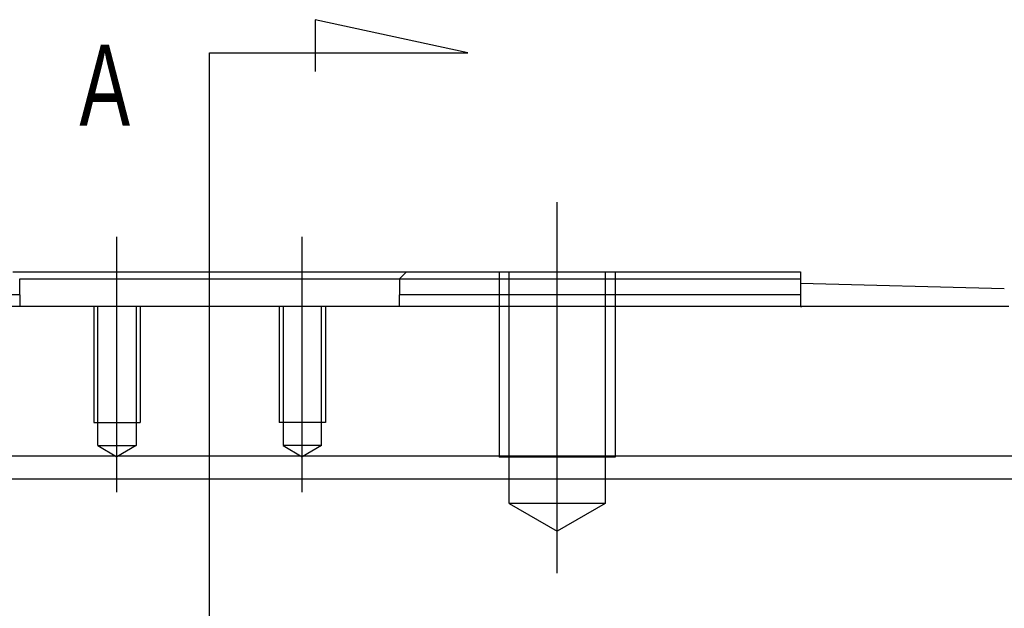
# Model space of a CAD drawing. Header units: millimetres. Extents: x -227 to 3135, y -1502 to 860.
# Tile 101 of 256: x 32 to 75, y -1186 to -1161. Entities that reach past the tile are written whole.
import ezdxf
from ezdxf.lldxf.tags import DXFTag

# ---------------------------------------------------------------- set-up
doc = ezdxf.new("R2010")
doc.units = ezdxf.units.MM
doc.layers.add('2', color=7, linetype='CONTINUOUS', true_color=0xffffff)
doc.styles.add('CHN', font='txt')
tags = doc.linetypes.add('DASHED', pattern=[25.72, 12.86, -12.86]).pattern_tags.tags
tags[6:7] = [DXFTag(74, 4), DXFTag(75, 0), DXFTag(340, '0'), DXFTag(46, 0.0), DXFTag(50, 0.0), DXFTag(44, 0.0), DXFTag(45, 0.0)]
tags[4:5] = [DXFTag(74, 4), DXFTag(75, 0), DXFTag(340, '0'), DXFTag(46, 0.0), DXFTag(50, 0.0), DXFTag(44, 0.0), DXFTag(45, 0.0)]

msp = doc.modelspace()

# ---------------------------------------------------------------- linework, layer by layer
at = {"layer": '2'}
for p, q in [((51.591, -1162.023), (45.003, -1160.59)), ((45.003, -1160.59), (45.003, -1162.819)), ((40.443, -1162.023), (51.591, -1162.023)), ((40.443, -1164.66), (40.443, -1162.023)), ((40.443, -1207.78), (40.443, -1164.66)), ((55.443, -1184.461), (55.443, -1168.461)), ((36.443, -1180.961), (36.443, -1169.961)), ((44.443, -1180.961), (44.443, -1169.961))]:
    msp.add_line(p, q, dxfattribs=at)
at = {"layer": '2', "linetype": 'Continuous'}
for p, q in [((31.943, -1171.461), (48.942, -1171.461)), ((32.243, -1171.761), (35.243, -1171.761)), ((32.243, -1172.461), (32.243, -1171.761)), ((35.243, -1171.761), (45.643, -1171.761)), ((45.643, -1171.761), (48.643, -1171.761)), ((48.943, -1171.461), (48.643, -1171.761)), ((48.643, -1171.761), (48.643, -1172.461)), ((48.943, -1171.461), (65.943, -1171.461)), ((65.943, -1171.461), (65.943, -1172.461)), ((74.748, -1172.191), (65.943, -1171.96)), ((32.243, -1172.461), (32.243, -1172.961)), ((48.643, -1172.961), (48.643, -1172.461)), ((65.943, -1172.461), (65.943, -1172.961)), ((74.943, -1172.961), (5.943, -1172.961)), ((65.943, -1172.96), (66.005, -1172.961)), ((41.389, -1179.413), (-57.859, -1179.413)), ((442.141, -1179.413), (41.389, -1179.413)), ((442.141, -1180.413), (-57.859, -1180.413))]:
    msp.add_line(p, q, dxfattribs=at)
at = {"layer": '2', "linetype": 'DASHED'}
for p, q in [((48.643, -1171.761), (48.643, -1171.761)), ((32.243, -1172.961), (32.243, -1172.961)), ((48.643, -1172.961), (48.643, -1172.961))]:
    msp.add_line(p, q, dxfattribs=at)
at = {"layer": '2', "linetype": 'DASHED', "ltscale": 0.1}
for p, q in [((52.943, -1171.461), (52.943, -1179.461)), ((53.375, -1181.461), (53.375, -1171.461)), ((57.51, -1171.461), (57.51, -1181.461)), ((57.942, -1171.461), (57.942, -1179.461)), ((35.443, -1172.961), (35.443, -1177.961)), ((35.618, -1178.961), (35.618, -1172.961)), ((37.268, -1172.961), (37.268, -1178.961)), ((37.442, -1172.961), (37.442, -1177.961)), ((43.443, -1172.961), (43.443, -1177.961)), ((43.618, -1172.961), (43.618, -1178.961)), ((45.268, -1178.961), (45.268, -1172.961)), ((45.442, -1172.961), (45.442, -1177.961)), ((35.443, -1177.961), (37.442, -1177.961)), ((45.442, -1177.961), (43.443, -1177.961)), ((35.618, -1178.961), (37.268, -1178.961)), ((35.618, -1178.961), (36.443, -1179.437)), ((37.268, -1178.961), (36.443, -1179.437)), ((45.268, -1178.961), (43.618, -1178.961)), ((43.618, -1178.961), (44.443, -1179.437)), ((45.268, -1178.961), (44.443, -1179.437)), ((57.942, -1179.461), (52.943, -1179.461)), ((57.51, -1181.461), (53.375, -1181.461)), ((53.375, -1181.461), (55.443, -1182.654)), ((57.51, -1181.461), (55.443, -1182.654))]:
    msp.add_line(p, q, dxfattribs=at)
msp.add_open_spline([(48.643, -1171.761), (65.943, -1171.761)], degree=1, dxfattribs=at)
at = {"layer": '2', "linetype": 'Continuous'}
for points in [[(32.243, -1172.461), (14.943, -1172.461)], [(65.943, -1172.461), (48.643, -1172.461)]]:
    msp.add_open_spline(points, degree=1, dxfattribs=at)

# ---------------------------------------------------------------- texts
at = {"layer": '2', "style": 'CHN', "width": 0.7}
msp.add_text('A', height=3.5, dxfattribs=at).set_placement((34.822, -1165.16))

doc.saveas('drawing.dxf')
